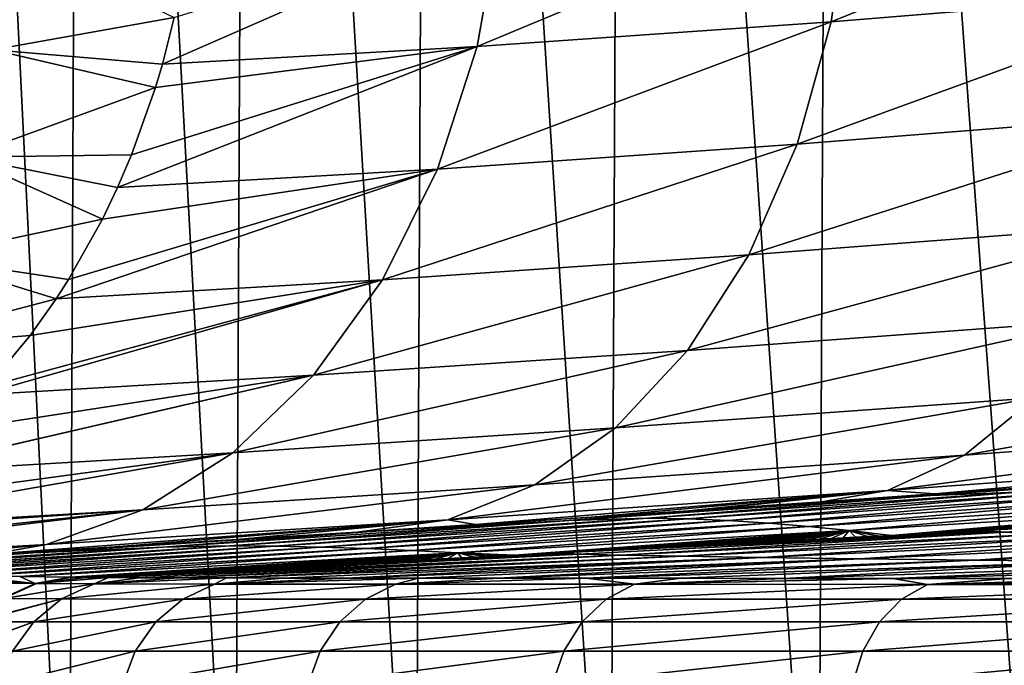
# Model space of a CAD drawing. Header units: metres. Extents: x -136 to 36, y -213 to -20.
# Tile 29 of 104: x -19.57 to -14.74, y -69.5 to -66.33. Entities that reach past the tile are written whole.
import ezdxf

# ---------------------------------------------------------------- set-up
doc = ezdxf.new("R2010")
doc.units = ezdxf.units.M
doc.layers.add('solid_11_382_033_XXX', color=7, linetype='CONTINUOUS')

msp = doc.modelspace()

# ---------------------------------------------------------------- linework, layer by layer
at = {"layer": 'solid_11_382_033_XXX'}
for points in [[(-20.065014, -71.426323, 11.274472), (-19.325581, -71.426117, 12.50275), (-20.004427, -57.603088, 11.381925)], [(-19.325581, -71.426117, 12.50275), (-19.262215, -57.603088, 12.600402), (-20.004427, -57.603088, 11.381925)], [(-19.325581, -71.426117, 12.50275), (-18.510832, -71.425987, 13.682881), (-19.262215, -57.603088, 12.600402)], [(-18.510832, -71.425987, 13.682881), (-18.445883, -57.603088, 13.770517), (-19.262215, -57.603088, 12.600402)], [(-18.510832, -71.425987, 13.682881), (-17.624224, -71.425941, 14.809822), (-18.445883, -57.603088, 13.770517)], [(-17.624224, -71.425941, 14.809822), (-17.558571, -57.603088, 14.887767), (-18.445883, -57.603088, 13.770517)], [(-17.624224, -71.425941, 14.809822), (-16.669102, -71.425964, 15.879337), (-17.558571, -57.603088, 14.887767)], [(-16.669102, -71.425964, 15.879337), (-16.603695, -57.603088, 15.947852), (-17.558571, -57.603088, 14.887767)], [(-16.669102, -71.425964, 15.879337), (-15.649114, -71.426056, 16.887329), (-16.603695, -57.603088, 15.947852)], [(-15.649114, -71.426056, 16.887329), (-15.584929, -57.603088, 16.946693), (-16.603695, -57.603088, 15.947852)], [(-15.649114, -71.426056, 16.887329), (-14.568279, -71.426231, 17.829807), (-15.584929, -57.603088, 16.946693)], [(-14.568279, -71.426231, 17.829807), (-14.506193, -57.603088, 17.880447), (-15.584929, -57.603088, 16.946693)], [(-13.609789, -65.543144, -18.58032), (-13.679624, -66.186378, -18.742462), (-15.586274, -66.342476, -17.190746)], [(-15.49447, -65.702141, -17.042883), (-13.609789, -65.543144, -18.58032), (-15.586274, -66.342476, -17.190746)], [(-15.49447, -65.702141, -17.042883), (-15.586274, -66.342476, -17.190746), (-17.322075, -66.464485, -15.443622)], [(-17.209787, -65.824013, -15.312437), (-15.49447, -65.702141, -17.042883), (-17.322075, -66.464485, -15.443622)], [(-17.209787, -65.824013, -15.312437), (-18.865953, -66.550362, -13.521086), (-18.808233, -66.322189, -13.473156)], [(-17.209787, -65.824013, -15.312437), (-17.322075, -66.464485, -15.443622), (-18.865953, -66.550362, -13.521086)], [(-19.697924, -66.479935, -12.159954), (-19.624098, -65.928253, -12.043363), (-18.808233, -66.322189, -13.473156)], [(-13.679624, -66.186378, -18.742462), (-13.817145, -66.790016, -18.990728), (-15.753191, -66.943336, -17.417519)], [(-15.586274, -66.342476, -17.190746), (-13.679624, -66.186378, -18.742462), (-15.753191, -66.943336, -17.417519)], [(-19.697924, -66.479935, -12.159954), (-18.808233, -66.322189, -13.473156), (-18.865953, -66.550362, -13.521086)], [(-15.586274, -66.342476, -17.190746), (-15.753191, -66.943336, -17.417519), (-17.516382, -67.065437, -15.64642)], [(-17.322075, -66.464485, -15.443622), (-15.586274, -66.342476, -17.190746), (-17.516382, -67.065437, -15.64642)], [(-19.83843, -67.00721, -12.320075), (-19.697924, -66.479935, -12.159954), (-18.900072, -66.665596, -13.548953)], [(-19.697924, -66.479935, -12.159954), (-18.865953, -66.550362, -13.521086), (-18.900072, -66.665596, -13.548953)], [(-17.322075, -66.464485, -15.443622), (-19.085995, -67.155174, -13.697531), (-19.017893, -66.996155, -13.643588)], [(-17.322075, -66.464485, -15.443622), (-17.516382, -67.065437, -15.64642), (-19.085995, -67.155174, -13.697531)], [(-17.322075, -66.464485, -15.443622), (-19.017893, -66.996155, -13.643588), (-18.900072, -66.665596, -13.548953)], [(-17.322075, -66.464485, -15.443622), (-18.900072, -66.665596, -13.548953), (-18.865953, -66.550362, -13.521086)], [(-19.83843, -67.00721, -12.320075), (-18.900072, -66.665596, -13.548953), (-19.017893, -66.996155, -13.643588)], [(-13.817145, -66.790016, -18.990728), (-14.018162, -67.335648, -19.317547), (-15.99013, -67.486404, -17.716288)], [(-15.753191, -66.943336, -17.417519), (-13.817145, -66.790016, -18.990728), (-15.99013, -67.486404, -17.716288)], [(-15.753191, -66.943336, -17.417519), (-15.99013, -67.486404, -17.716288), (-17.786783, -67.608543, -15.914648)], [(-17.516382, -67.065437, -15.64642), (-15.753191, -66.943336, -17.417519), (-17.786783, -67.608543, -15.914648)], [(-20.042601, -67.498764, -12.520292), (-19.83843, -67.00721, -12.320075), (-19.160629, -67.310875, -13.756207)], [(-19.83843, -67.00721, -12.320075), (-19.017893, -66.996155, -13.643588), (-19.085995, -67.155174, -13.697531)], [(-19.83843, -67.00721, -12.320075), (-19.085995, -67.155174, -13.697531), (-19.160629, -67.310875, -13.756207)], [(-17.516382, -67.065437, -15.64642), (-19.387951, -67.701752, -13.932953), (-19.326988, -67.606918, -13.885791)], [(-17.516382, -67.065437, -15.64642), (-17.786783, -67.608543, -15.914648), (-19.387951, -67.701752, -13.932953)], [(-17.516382, -67.065437, -15.64642), (-19.326988, -67.606918, -13.885791), (-19.160629, -67.310875, -13.756207)], [(-17.516382, -67.065437, -15.64642), (-19.160629, -67.310875, -13.756207), (-19.085995, -67.155174, -13.697531)], [(-20.042601, -67.498764, -12.520292), (-19.160629, -67.310875, -13.756207), (-19.326988, -67.606918, -13.885791)], [(-14.018162, -67.335648, -19.317547), (-14.276543, -67.806618, -19.712954), (-16.289867, -67.955116, -18.07794)], [(-15.99013, -67.486404, -17.716288), (-14.018162, -67.335648, -19.317547), (-16.289867, -67.955116, -18.07794)], [(-20.306059, -67.944046, -12.75631), (-20.042601, -67.498764, -12.520292), (-19.387951, -67.701752, -13.932953)], [(-20.042601, -67.498764, -12.520292), (-19.326988, -67.606918, -13.885791), (-19.387951, -67.701752, -13.932953)], [(-15.99013, -67.486404, -17.716288), (-16.289867, -67.955116, -18.07794), (-18.125034, -68.07724, -16.240129)], [(-17.786783, -67.608543, -15.914648), (-15.99013, -67.486404, -17.716288), (-18.125034, -68.07724, -16.240129)], [(-17.786783, -67.608543, -15.914648), (-19.762617, -68.173424, -14.220174), (-19.724365, -68.132431, -14.191019)], [(-17.786783, -67.608543, -15.914648), (-18.125034, -68.07724, -16.240129), (-19.762617, -68.173424, -14.220174)], [(-17.786783, -67.608543, -15.914648), (-19.724365, -68.132431, -14.191019), (-19.515469, -67.881592, -14.031166)], [(-17.786783, -67.608543, -15.914648), (-19.515469, -67.881592, -14.031166), (-19.387951, -67.701752, -13.932953)], [(-20.306059, -67.944046, -12.75631), (-19.387951, -67.701752, -13.932953), (-19.515469, -67.881592, -14.031166)], [(-14.276543, -67.806618, -19.712954), (-14.584408, -68.188591, -20.164888), (-16.643263, -68.335175, -18.491449)], [(-16.289867, -67.955116, -18.07794), (-14.276543, -67.806618, -19.712954), (-16.643263, -68.335175, -18.491449)], [(-20.306059, -67.944046, -12.75631), (-19.515469, -67.881592, -14.031166), (-19.724365, -68.132431, -14.191019)], [(-16.289867, -67.955116, -18.07794), (-16.643263, -68.335175, -18.491449), (-18.520821, -68.457237, -16.612934)], [(-18.125034, -68.07724, -16.240129), (-16.289867, -67.955116, -18.07794), (-18.520821, -68.457237, -16.612934)], [(-12.365025, -68.015305, -21.614004), (-12.660442, -68.298996, -22.147661), (-14.932371, -68.469894, -20.659573)], [(-14.584408, -68.188591, -20.164888), (-12.365025, -68.015305, -21.614004), (-14.932371, -68.469894, -20.659573)], [(-18.125034, -68.07724, -16.240129), (-20.198566, -68.555809, -14.550436), (-20.195675, -68.553719, -14.548255)], [(-18.125034, -68.07724, -16.240129), (-18.520821, -68.457237, -16.612934), (-20.198566, -68.555809, -14.550436)], [(-18.125034, -68.07724, -16.240129), (-20.195675, -68.553719, -14.548255), (-19.951786, -68.357147, -14.363903)], [(-18.125034, -68.07724, -16.240129), (-19.951786, -68.357147, -14.363903), (-19.762617, -68.173424, -14.220174)], [(-14.584408, -68.188591, -20.164888), (-14.932371, -68.469894, -20.659573), (-17.039537, -68.61499, -18.944204)], [(-16.643263, -68.335175, -18.491449), (-14.584408, -68.188591, -20.164888), (-17.039537, -68.61499, -18.944204)], [(-16.643263, -68.335175, -18.491449), (-17.039537, -68.61499, -18.944204), (-18.96207, -68.736946, -17.0217)], [(-18.520821, -68.457237, -16.612934), (-16.643263, -68.335175, -18.491449), (-18.96207, -68.736946, -17.0217)], [(-12.660442, -68.298996, -22.147661), (-12.983857, -68.472633, -22.711391), (-15.309822, -68.641968, -21.181921)], [(-14.932371, -68.469894, -20.659573), (-12.660442, -68.298996, -22.147661), (-15.309822, -68.641968, -21.181921)], [(-18.520821, -68.457237, -16.612934), (-20.682508, -68.83725, -14.913668), (-20.453825, -68.72036, -14.742406)], [(-18.520821, -68.457237, -16.612934), (-18.96207, -68.736946, -17.0217), (-20.682508, -68.83725, -14.913668)], [(-18.520821, -68.457237, -16.612934), (-20.453825, -68.72036, -14.742406), (-20.198566, -68.555809, -14.550436)], [(-14.932371, -68.469894, -20.659573), (-15.309822, -68.641968, -21.181921), (-17.466612, -68.786041, -19.422401)], [(-17.039537, -68.61499, -18.944204), (-14.932371, -68.469894, -20.659573), (-17.466612, -68.786041, -19.422401)], [(-15.309822, -68.641968, -21.181921), (-12.983857, -68.472633, -22.711391), (-15.077037, -68.659714, -21.967478)], [(-12.983857, -68.472633, -22.711391), (-14.523724, -68.620865, -22.348467), (-15.077037, -68.659714, -21.967478)], [(-14.671872, -68.650696, -30.537556), (-15.097125, -68.667984, -25.85972), (-13.525179, -68.553314, -25.968908)], [(-13.970984, -68.581223, -22.709833), (-13.525179, -68.553314, -25.968908), (-15.097125, -68.667984, -25.85972)], [(-17.039537, -68.61499, -18.944204), (-17.466612, -68.786041, -19.422401), (-19.435333, -68.907829, -17.453959)], [(-18.96207, -68.736946, -17.0217), (-17.039537, -68.61499, -18.944204), (-19.435333, -68.907829, -17.453959)], [(-14.523724, -68.620865, -22.348467), (-13.970984, -68.581223, -22.709833), (-15.097125, -68.667984, -25.85972)], [(-15.077037, -68.659714, -21.967478), (-14.523724, -68.620865, -22.348467), (-15.097125, -68.667984, -25.85972)], [(-17.466612, -68.786041, -19.422401), (-15.309822, -68.641968, -21.181921), (-17.330534, -68.809929, -20.195734)], [(-15.309822, -68.641968, -21.181921), (-16.758181, -68.772934, -20.681671), (-17.330534, -68.809929, -20.195734)], [(-16.486412, -68.778206, -30.516964), (-16.871956, -68.790642, -25.743689), (-15.097125, -68.667984, -25.85972)], [(-15.632811, -68.697929, -21.564474), (-15.097125, -68.667984, -25.85972), (-16.871956, -68.790642, -25.743689)], [(-15.309822, -68.641968, -21.181921), (-16.285252, -68.741791, -21.063978), (-16.758181, -68.772934, -20.681671)], [(-14.671872, -68.650696, -30.537556), (-16.486412, -68.778206, -30.516964), (-15.097125, -68.667984, -25.85972)], [(-16.288101, -68.782318, -35.278252), (-16.486412, -68.778206, -30.516964), (-14.671872, -68.650696, -30.537556)], [(-14.495831, -68.656563, -35.198933), (-16.288101, -68.782318, -35.278252), (-14.671872, -68.650696, -30.537556)], [(-16.090357, -68.790398, -40.040604), (-16.288101, -68.782318, -35.278252), (-14.495831, -68.656563, -35.198933)], [(-15.309822, -68.641968, -21.181921), (-16.192698, -68.735634, -21.136843), (-16.285252, -68.741791, -21.063978)], [(-15.309822, -68.641968, -21.181921), (-15.632811, -68.697929, -21.564474), (-16.192698, -68.735634, -21.136843)], [(-14.320919, -68.667946, -39.863033), (-16.090357, -68.790398, -40.040604), (-14.495831, -68.656563, -35.198933)], [(-15.892286, -68.802452, -44.804901), (-16.090357, -68.790398, -40.040604), (-14.320919, -68.667946, -39.863033)], [(-14.146419, -68.684883, -44.531822), (-15.892286, -68.802452, -44.804901), (-14.320919, -68.667946, -39.863033)], [(-15.309822, -68.641968, -21.181921), (-15.077037, -68.659714, -21.967478), (-15.632811, -68.697929, -21.564474)], [(-15.632811, -68.697929, -21.564474), (-15.077037, -68.659714, -21.967478), (-15.097125, -68.667984, -25.85972)], [(-16.192698, -68.735634, -21.136843), (-15.632811, -68.697929, -21.564474), (-16.871956, -68.790642, -25.743689)], [(-15.694946, -68.818619, -49.572071), (-15.892286, -68.802452, -44.804901), (-14.146419, -68.684883, -44.531822)], [(-13.973214, -68.707588, -49.207092), (-15.694946, -68.818619, -49.572071), (-14.146419, -68.684883, -44.531822)], [(-15.497256, -68.838921, -54.342506), (-15.694946, -68.818619, -49.572071), (-13.973214, -68.707588, -49.207092)], [(-13.800429, -68.736137, -53.889946), (-15.497256, -68.838921, -54.342506), (-13.973214, -68.707588, -49.207092)], [(-18.96207, -68.736946, -17.0217), (-21.199682, -69.009163, -15.298793), (-21.003466, -68.95813, -15.153011)], [(-18.96207, -68.736946, -17.0217), (-19.435333, -68.907829, -17.453959), (-21.199682, -69.009163, -15.298793)], [(-18.96207, -68.736946, -17.0217), (-21.003466, -68.95813, -15.153011), (-20.723904, -68.855576, -14.944602)], [(-18.96207, -68.736946, -17.0217), (-20.723904, -68.855576, -14.944602), (-20.682508, -68.83725, -14.913668)], [(-17.818996, -68.842888, -20.887392), (-16.285252, -68.741791, -21.063978), (-16.871956, -68.790642, -25.743689)], [(-16.758181, -68.772934, -20.681671), (-16.285252, -68.741791, -21.063978), (-17.818996, -68.842888, -20.887392)], [(-17.330534, -68.809929, -20.195734), (-16.758181, -68.772934, -20.681671), (-17.818996, -68.842888, -20.887392)], [(-16.285252, -68.741791, -21.063978), (-16.192698, -68.735634, -21.136843), (-16.871956, -68.790642, -25.743689)], [(-13.800429, -68.736137, -53.889946), (-15.289405, -68.862869, -59.108589), (-15.497256, -68.838921, -54.342506)], [(-13.800429, -68.736137, -53.889946), (-15.230656, -68.859695, -59.090282), (-15.289405, -68.862869, -59.108589)], [(-13.800429, -68.736137, -53.889946), (-15.172088, -68.856522, -59.071995), (-15.230656, -68.859695, -59.090282)], [(-13.800429, -68.736137, -53.889946), (-15.1137, -68.853355, -59.05373), (-15.172088, -68.856522, -59.071995)], [(-13.800429, -68.736137, -53.889946), (-15.055491, -68.850197, -59.035484), (-15.1137, -68.853355, -59.05373)], [(-13.800429, -68.736137, -53.889946), (-14.997462, -68.847038, -59.017262), (-15.055491, -68.850197, -59.035484)], [(-13.800429, -68.736137, -53.889946), (-14.939611, -68.84388, -58.999058), (-14.997462, -68.847038, -59.017262)], [(-13.800429, -68.736137, -53.889946), (-14.881938, -68.840729, -58.980877), (-14.939611, -68.84388, -58.999058)], [(-13.800429, -68.736137, -53.889946), (-14.835002, -68.838158, -58.966053), (-14.881938, -68.840729, -58.980877)], [(-13.800429, -68.736137, -53.889946), (-14.824441, -68.837578, -58.962715), (-14.835002, -68.838158, -58.966053)], [(-12.936375, -68.748039, -59.751076), (-14.736519, -68.847504, -60.407581), (-14.835002, -68.838158, -58.966053)], [(-14.824441, -68.837578, -58.962715), (-12.936375, -68.748039, -59.751076), (-14.835002, -68.838158, -58.966053)], [(-13.800429, -68.736137, -53.889946), (-14.767119, -68.834435, -58.944576), (-14.824441, -68.837578, -58.962715)], [(-14.824441, -68.837578, -58.962715), (-14.767119, -68.834435, -58.944576), (-12.936375, -68.748039, -59.751076)], [(-13.800429, -68.736137, -53.889946), (-14.709973, -68.831291, -58.926453), (-14.767119, -68.834435, -58.944576)], [(-14.767119, -68.834435, -58.944576), (-14.709973, -68.831291, -58.926453), (-12.936375, -68.748039, -59.751076)], [(-12.936375, -68.748039, -59.751076), (-12.783838, -68.761452, -61.12434), (-14.736519, -68.847504, -60.407581)], [(-12.783838, -68.761452, -61.12434), (-14.552778, -68.857323, -61.840527), (-14.736519, -68.847504, -60.407581)], [(-17.466612, -68.786041, -19.422401), (-19.098063, -68.919525, -18.515831), (-19.705702, -68.955627, -17.867311)], [(-19.435333, -68.907829, -17.453959), (-17.466612, -68.786041, -19.422401), (-19.705702, -68.955627, -17.867311)], [(-17.466612, -68.786041, -19.422401), (-18.49983, -68.883202, -19.116947), (-19.098063, -68.919525, -18.515831)], [(-18.535891, -68.914513, -30.493174), (-18.863842, -68.92128, -25.620928), (-16.871956, -68.790642, -25.743689)], [(-17.818996, -68.842888, -20.887392), (-16.871956, -68.790642, -25.743689), (-18.863842, -68.92128, -25.620928)], [(-16.486412, -68.778206, -30.516964), (-18.535891, -68.914513, -30.493174), (-16.871956, -68.790642, -25.743689)], [(-18.312477, -68.916718, -35.358734), (-18.535891, -68.914513, -30.493174), (-16.486412, -68.778206, -30.516964)], [(-17.466612, -68.786041, -19.422401), (-17.91082, -68.84668, -19.675467), (-18.49983, -68.883202, -19.116947)], [(-16.288101, -68.782318, -35.278252), (-18.312477, -68.916718, -35.358734), (-16.486412, -68.778206, -30.516964)], [(-18.089258, -68.921234, -40.224228), (-18.312477, -68.916718, -35.358734), (-16.288101, -68.782318, -35.278252)], [(-16.090357, -68.790398, -40.040604), (-18.089258, -68.921234, -40.224228), (-16.288101, -68.782318, -35.278252)], [(-17.865139, -68.928017, -45.089813), (-18.089258, -68.921234, -40.224228), (-16.090357, -68.790398, -40.040604)], [(-17.466612, -68.786041, -19.422401), (-17.330534, -68.809929, -20.195734), (-17.91082, -68.84668, -19.675467)], [(-17.91082, -68.84668, -19.675467), (-17.330534, -68.809929, -20.195734), (-17.818996, -68.842888, -20.887392)], [(-15.892286, -68.802452, -44.804901), (-17.865139, -68.928017, -45.089813), (-16.090357, -68.790398, -40.040604)], [(-17.64138, -68.93718, -49.955822), (-17.865139, -68.928017, -45.089813), (-15.892286, -68.802452, -44.804901)], [(-15.694946, -68.818619, -49.572071), (-17.64138, -68.93718, -49.955822), (-15.892286, -68.802452, -44.804901)], [(-17.416676, -68.9487, -54.822163), (-17.64138, -68.93718, -49.955822), (-15.694946, -68.818619, -49.572071)], [(-15.497256, -68.838921, -54.342506), (-17.416676, -68.9487, -54.822163), (-15.694946, -68.818619, -49.572071)], [(-19.500296, -68.949196, -20.705406), (-17.818996, -68.842888, -20.887392), (-18.863842, -68.92128, -25.620928)], [(-17.91082, -68.84668, -19.675467), (-17.818996, -68.842888, -20.887392), (-19.500296, -68.949196, -20.705406)], [(-18.49983, -68.883202, -19.116947), (-17.91082, -68.84668, -19.675467), (-19.500296, -68.949196, -20.705406)], [(-15.497256, -68.838921, -54.342506), (-17.139658, -68.959969, -59.668713), (-17.416676, -68.9487, -54.822163)], [(-15.497256, -68.838921, -54.342506), (-17.075138, -68.956665, -59.649677), (-17.139658, -68.959969, -59.668713)], [(-15.497256, -68.838921, -54.342506), (-17.01082, -68.953369, -59.630665), (-17.075138, -68.956665, -59.649677)], [(-15.497256, -68.838921, -54.342506), (-16.946707, -68.950081, -59.611683), (-17.01082, -68.953369, -59.630665)], [(-15.497256, -68.838921, -54.342506), (-16.930954, -68.949272, -59.607014), (-16.946707, -68.950081, -59.611683)], [(-15.497256, -68.838921, -54.342506), (-16.882793, -68.946793, -59.592724), (-16.930954, -68.949272, -59.607014)], [(-14.736519, -68.847504, -60.407581), (-16.819874, -68.954529, -61.056217), (-16.930954, -68.949272, -59.607014)], [(-16.882793, -68.946793, -59.592724), (-14.736519, -68.847504, -60.407581), (-16.930954, -68.949272, -59.607014)], [(-15.497256, -68.838921, -54.342506), (-16.819082, -68.943512, -59.573795), (-16.882793, -68.946793, -59.592724)], [(-16.882793, -68.946793, -59.592724), (-16.819082, -68.943512, -59.573795), (-14.736519, -68.847504, -60.407581)], [(-14.736519, -68.847504, -60.407581), (-16.614347, -68.960037, -62.494675), (-16.819874, -68.954529, -61.056217)], [(-15.497256, -68.838921, -54.342506), (-16.755571, -68.940239, -59.55489), (-16.819082, -68.943512, -59.573795)], [(-16.819082, -68.943512, -59.573795), (-16.755571, -68.940239, -59.55489), (-14.736519, -68.847504, -60.407581)], [(-15.497256, -68.838921, -54.342506), (-16.692261, -68.936966, -59.536015), (-16.755571, -68.940239, -59.55489)], [(-16.755571, -68.940239, -59.55489), (-16.692261, -68.936966, -59.536015), (-14.736519, -68.847504, -60.407581)], [(-15.497256, -68.838921, -54.342506), (-16.629147, -68.933693, -59.517162), (-16.692261, -68.936966, -59.536015)], [(-16.692261, -68.936966, -59.536015), (-16.629147, -68.933693, -59.517162), (-14.736519, -68.847504, -60.407581)], [(-15.497256, -68.838921, -54.342506), (-16.566233, -68.930428, -59.498337), (-16.629147, -68.933693, -59.517162)], [(-16.629147, -68.933693, -59.517162), (-16.566233, -68.930428, -59.498337), (-14.736519, -68.847504, -60.407581)], [(-14.736519, -68.847504, -60.407581), (-14.552778, -68.857323, -61.840527), (-16.614347, -68.960037, -62.494675)], [(-14.552778, -68.857323, -61.840527), (-16.315491, -68.96579, -63.915104), (-16.614347, -68.960037, -62.494675)], [(-15.497256, -68.838921, -54.342506), (-16.503515, -68.92717, -59.479534), (-16.566233, -68.930428, -59.498337)], [(-16.566233, -68.930428, -59.498337), (-16.503515, -68.92717, -59.479534), (-14.736519, -68.847504, -60.407581)], [(-15.497256, -68.838921, -54.342506), (-16.440994, -68.92392, -59.460762), (-16.503515, -68.92717, -59.479534)], [(-16.503515, -68.92717, -59.479534), (-16.440994, -68.92392, -59.460762), (-14.736519, -68.847504, -60.407581)], [(-15.497256, -68.838921, -54.342506), (-16.378668, -68.92067, -59.442009), (-16.440994, -68.92392, -59.460762)], [(-16.440994, -68.92392, -59.460762), (-16.378668, -68.92067, -59.442009), (-14.736519, -68.847504, -60.407581)], [(-15.497256, -68.838921, -54.342506), (-16.316538, -68.917419, -59.423286), (-16.378668, -68.92067, -59.442009)], [(-16.378668, -68.92067, -59.442009), (-16.316538, -68.917419, -59.423286), (-14.736519, -68.847504, -60.407581)], [(-15.497256, -68.838921, -54.342506), (-16.254601, -68.914177, -59.404583), (-16.316538, -68.917419, -59.423286)], [(-16.316538, -68.917419, -59.423286), (-16.254601, -68.914177, -59.404583), (-14.736519, -68.847504, -60.407581)], [(-14.552778, -68.857323, -61.840527), (-14.284735, -68.867599, -63.258045), (-16.315491, -68.96579, -63.915104)], [(-14.284735, -68.867599, -63.258045), (-15.925009, -68.971786, -65.309586), (-16.315491, -68.96579, -63.915104)], [(-15.497256, -68.838921, -54.342506), (-16.192856, -68.910942, -59.38591), (-16.254601, -68.914177, -59.404583)], [(-16.254601, -68.914177, -59.404583), (-16.192856, -68.910942, -59.38591), (-14.736519, -68.847504, -60.407581)], [(-15.497256, -68.838921, -54.342506), (-16.131306, -68.907707, -59.367256), (-16.192856, -68.910942, -59.38591)], [(-16.192856, -68.910942, -59.38591), (-16.131306, -68.907707, -59.367256), (-14.736519, -68.847504, -60.407581)], [(-15.497256, -68.838921, -54.342506), (-16.069946, -68.90448, -59.348629), (-16.131306, -68.907707, -59.367256)], [(-16.131306, -68.907707, -59.367256), (-16.069946, -68.90448, -59.348629), (-14.736519, -68.847504, -60.407581)], [(-15.497256, -68.838921, -54.342506), (-16.008778, -68.901253, -59.330025), (-16.069946, -68.90448, -59.348629)], [(-16.069946, -68.90448, -59.348629), (-16.008778, -68.901253, -59.330025), (-14.736519, -68.847504, -60.407581)], [(-15.497256, -68.838921, -54.342506), (-15.9478, -68.898033, -59.311447), (-16.008778, -68.901253, -59.330025)], [(-16.008778, -68.901253, -59.330025), (-15.9478, -68.898033, -59.311447), (-14.736519, -68.847504, -60.407581)], [(-15.497256, -68.838921, -54.342506), (-15.887012, -68.894814, -59.292889), (-15.9478, -68.898033, -59.311447)], [(-15.9478, -68.898033, -59.311447), (-15.887012, -68.894814, -59.292889), (-14.736519, -68.847504, -60.407581)], [(-14.284735, -68.867599, -63.258045), (-13.933885, -68.878334, -64.652733), (-15.925009, -68.971786, -65.309586)], [(-15.497256, -68.838921, -54.342506), (-15.826412, -68.891602, -59.274357), (-15.887012, -68.894814, -59.292889)], [(-15.887012, -68.894814, -59.292889), (-15.826412, -68.891602, -59.274357), (-14.736519, -68.847504, -60.407581)], [(-15.497256, -68.838921, -54.342506), (-15.766002, -68.888397, -59.255848), (-15.826412, -68.891602, -59.274357)], [(-15.826412, -68.891602, -59.274357), (-15.766002, -68.888397, -59.255848), (-14.736519, -68.847504, -60.407581)], [(-15.497256, -68.838921, -54.342506), (-15.705778, -68.885193, -59.237362), (-15.766002, -68.888397, -59.255848)], [(-15.766002, -68.888397, -59.255848), (-15.705778, -68.885193, -59.237362), (-14.736519, -68.847504, -60.407581)], [(-15.497256, -68.838921, -54.342506), (-15.645741, -68.881989, -59.218899), (-15.705778, -68.885193, -59.237362)], [(-15.705778, -68.885193, -59.237362), (-15.645741, -68.881989, -59.218899), (-14.736519, -68.847504, -60.407581)], [(-15.497256, -68.838921, -54.342506), (-15.585891, -68.878792, -59.200459), (-15.645741, -68.881989, -59.218899)], [(-15.645741, -68.881989, -59.218899), (-15.585891, -68.878792, -59.200459), (-14.736519, -68.847504, -60.407581)], [(-15.497256, -68.838921, -54.342506), (-15.526225, -68.875603, -59.182041), (-15.585891, -68.878792, -59.200459)], [(-15.585891, -68.878792, -59.200459), (-15.526225, -68.875603, -59.182041), (-14.736519, -68.847504, -60.407581)], [(-15.497256, -68.838921, -54.342506), (-15.466745, -68.872414, -59.163643), (-15.526225, -68.875603, -59.182041)], [(-15.526225, -68.875603, -59.182041), (-15.466745, -68.872414, -59.163643), (-14.736519, -68.847504, -60.407581)], [(-15.497256, -68.838921, -54.342506), (-15.289405, -68.862869, -59.108589), (-15.348335, -68.866043, -59.126919)], [(-15.497256, -68.838921, -54.342506), (-15.348335, -68.866043, -59.126919), (-15.407449, -68.869225, -59.145271)], [(-15.497256, -68.838921, -54.342506), (-15.407449, -68.869225, -59.145271), (-15.466745, -68.872414, -59.163643)], [(-15.466745, -68.872414, -59.163643), (-15.407449, -68.869225, -59.145271), (-14.736519, -68.847504, -60.407581)], [(-15.407449, -68.869225, -59.145271), (-15.348335, -68.866043, -59.126919), (-14.736519, -68.847504, -60.407581)], [(-15.348335, -68.866043, -59.126919), (-15.289405, -68.862869, -59.108589), (-14.736519, -68.847504, -60.407581)], [(-15.289405, -68.862869, -59.108589), (-15.230656, -68.859695, -59.090282), (-14.736519, -68.847504, -60.407581)], [(-15.230656, -68.859695, -59.090282), (-15.172088, -68.856522, -59.071995), (-14.736519, -68.847504, -60.407581)], [(-15.172088, -68.856522, -59.071995), (-15.1137, -68.853355, -59.05373), (-14.736519, -68.847504, -60.407581)], [(-15.1137, -68.853355, -59.05373), (-15.055491, -68.850197, -59.035484), (-14.736519, -68.847504, -60.407581)], [(-15.055491, -68.850197, -59.035484), (-14.997462, -68.847038, -59.017262), (-14.736519, -68.847504, -60.407581)], [(-14.997462, -68.847038, -59.017262), (-14.939611, -68.84388, -58.999058), (-14.736519, -68.847504, -60.407581)], [(-14.939611, -68.84388, -58.999058), (-14.881938, -68.840729, -58.980877), (-14.736519, -68.847504, -60.407581)], [(-14.881938, -68.840729, -58.980877), (-14.835002, -68.838158, -58.966053), (-14.736519, -68.847504, -60.407581)], [(-19.435333, -68.907829, -17.453959), (-20.947973, -69.026901, -16.406132), (-21.580862, -69.061867, -15.580896)], [(-19.435333, -68.907829, -17.453959), (-21.580862, -69.061867, -15.580896), (-21.289982, -69.027107, -15.365751)], [(-19.435333, -68.907829, -17.453959), (-21.289982, -69.027107, -15.365751), (-21.199682, -69.009163, -15.298793)], [(-19.435333, -68.907829, -17.453959), (-20.322554, -68.991447, -17.166052), (-20.947973, -69.026901, -16.406132)], [(-18.535891, -68.914513, -30.493174), (-20.828091, -69.059616, -30.543476), (-18.863842, -68.92128, -25.620928)], [(-20.816252, -69.059616, -30.778053), (-20.828091, -69.059616, -30.543476), (-18.535891, -68.914513, -30.493174)], [(-20.574446, -69.059799, -35.56374), (-20.816252, -69.059616, -30.778053), (-18.535891, -68.914513, -30.493174)], [(-18.312477, -68.916718, -35.358734), (-20.574446, -69.059799, -35.56374), (-18.535891, -68.914513, -30.493174)], [(-20.35104, -69.060356, -39.976315), (-20.574446, -69.059799, -35.56374), (-18.312477, -68.916718, -35.358734)], [(-20.327908, -69.06044, -40.432705), (-20.35104, -69.060356, -39.976315), (-18.312477, -68.916718, -35.358734)], [(-18.089258, -68.921234, -40.224228), (-20.327908, -69.06044, -40.432705), (-18.312477, -68.916718, -35.358734)], [(-19.435333, -68.907829, -17.453959), (-19.705702, -68.955627, -17.867311), (-20.322554, -68.991447, -17.166052)], [(-19.098063, -68.919525, -18.515831), (-18.49983, -68.883202, -19.116947), (-19.500296, -68.949196, -20.705406)], [(-13.933885, -68.878334, -64.652733), (-15.445107, -68.97802, -66.671211), (-15.925009, -68.971786, -65.309586)], [(-13.933885, -68.878334, -64.652733), (-13.502208, -68.889519, -66.018127), (-15.445107, -68.97802, -66.671211)], [(-13.502208, -68.889519, -66.018127), (-14.878465, -68.984497, -67.993729), (-15.445107, -68.97802, -66.671211)], [(-13.502208, -68.889519, -66.018127), (-12.992146, -68.901131, -67.348312), (-14.878465, -68.984497, -67.993729)], [(-12.992146, -68.901131, -67.348312), (-14.228209, -68.991203, -69.270973), (-14.878465, -68.984497, -67.993729)], [(-21.323816, -69.060638, -20.700542), (-19.500296, -68.949196, -20.705406), (-21.076263, -69.059906, -25.620939)], [(-19.705702, -68.955627, -17.867311), (-19.500296, -68.949196, -20.705406), (-21.323816, -69.060638, -20.700542)], [(-20.935947, -69.059685, -28.405375), (-21.076263, -69.059906, -25.620939), (-18.863842, -68.92128, -25.620928)], [(-19.500296, -68.949196, -20.705406), (-18.863842, -68.92128, -25.620928), (-21.076263, -69.059906, -25.620939)], [(-20.828091, -69.059616, -30.543476), (-20.935947, -69.059685, -28.405375), (-18.863842, -68.92128, -25.620928)], [(-20.070601, -69.061615, -45.502777), (-20.327908, -69.06044, -40.432705), (-18.089258, -68.921234, -40.224228)], [(-17.865139, -68.928017, -45.089813), (-20.070601, -69.061615, -45.502777), (-18.089258, -68.921234, -40.224228)], [(-19.823271, -69.063255, -50.364792), (-20.070601, -69.061615, -45.502777), (-17.865139, -68.928017, -45.089813)], [(-17.64138, -68.93718, -49.955822), (-19.823271, -69.063255, -50.364792), (-17.865139, -68.928017, -45.089813)], [(-19.814798, -69.063324, -50.531151), (-19.823271, -69.063255, -50.364792), (-17.64138, -68.93718, -49.955822)], [(-19.566069, -69.065514, -55.408684), (-19.814798, -69.063324, -50.531151), (-17.64138, -68.93718, -49.955822)], [(-19.705702, -68.955627, -17.867311), (-19.098063, -68.919525, -18.515831), (-19.500296, -68.949196, -20.705406)], [(-17.416676, -68.9487, -54.822163), (-19.566069, -69.065514, -55.408684), (-17.64138, -68.93718, -49.955822)], [(-17.416676, -68.9487, -54.822163), (-19.316353, -69.068268, -60.293465), (-19.566069, -69.065514, -55.408684)], [(-17.416676, -68.9487, -54.822163), (-19.244894, -69.064804, -60.273445), (-19.316353, -69.068268, -60.293465)], [(-19.316353, -69.068268, -60.293465), (-19.244894, -69.064804, -60.273445), (-16.819874, -68.954529, -61.056217)], [(-19.312483, -69.068321, -60.368511), (-19.316353, -69.068268, -60.293465), (-16.819874, -68.954529, -61.056217)], [(-19.312483, -69.068321, -60.368511), (-16.819874, -68.954529, -61.056217), (-19.308613, -69.06839, -60.443584)], [(-16.819874, -68.954529, -61.056217), (-19.240904, -69.069206, -61.345852), (-19.308613, -69.06839, -60.443584)], [(-17.416676, -68.9487, -54.822163), (-19.173672, -69.061333, -60.253464), (-19.244894, -69.064804, -60.273445)], [(-19.244894, -69.064804, -60.273445), (-19.173672, -69.061333, -60.253464), (-16.819874, -68.954529, -61.056217)], [(-16.819874, -68.954529, -61.056217), (-19.131088, -69.069946, -62.244579), (-19.240904, -69.069206, -61.345852)], [(-17.416676, -68.9487, -54.822163), (-19.102682, -69.057877, -60.233513), (-19.173672, -69.061333, -60.253464)], [(-19.173672, -69.061333, -60.253464), (-19.102682, -69.057877, -60.233513), (-16.819874, -68.954529, -61.056217)], [(-16.819874, -68.954529, -61.056217), (-16.614347, -68.960037, -62.494675), (-19.131088, -69.069946, -62.244579)], [(-16.614347, -68.960037, -62.494675), (-18.979637, -69.070602, -63.135994), (-19.131088, -69.069946, -62.244579)], [(-17.416676, -68.9487, -54.822163), (-19.031925, -69.054428, -60.2136), (-19.102682, -69.057877, -60.233513)], [(-19.102682, -69.057877, -60.233513), (-19.031925, -69.054428, -60.2136), (-16.819874, -68.954529, -61.056217)], [(-17.416676, -68.9487, -54.822163), (-18.961395, -69.05098, -60.193718), (-19.031925, -69.054428, -60.2136)], [(-19.031925, -69.054428, -60.2136), (-18.961395, -69.05098, -60.193718), (-16.819874, -68.954529, -61.056217)], [(-16.614347, -68.960037, -62.494675), (-18.786591, -69.071182, -64.019958), (-18.979637, -69.070602, -63.135994)], [(-17.416676, -68.9487, -54.822163), (-18.89109, -69.047539, -60.17387), (-18.961395, -69.05098, -60.193718)], [(-18.961395, -69.05098, -60.193718), (-18.89109, -69.047539, -60.17387), (-16.819874, -68.954529, -61.056217)], [(-17.416676, -68.9487, -54.822163), (-18.821011, -69.044106, -60.154057), (-18.89109, -69.047539, -60.17387)], [(-18.89109, -69.047539, -60.17387), (-18.821011, -69.044106, -60.154057), (-16.819874, -68.954529, -61.056217)], [(-17.416676, -68.9487, -54.822163), (-18.751152, -69.040672, -60.134274), (-18.821011, -69.044106, -60.154057)], [(-18.821011, -69.044106, -60.154057), (-18.751152, -69.040672, -60.134274), (-16.819874, -68.954529, -61.056217)], [(-16.614347, -68.960037, -62.494675), (-16.315491, -68.96579, -63.915104), (-18.786591, -69.071182, -64.019958)], [(-16.315491, -68.96579, -63.915104), (-18.552494, -69.071693, -64.893929), (-18.786591, -69.071182, -64.019958)], [(-17.416676, -68.9487, -54.822163), (-18.681517, -69.037247, -60.114525), (-18.751152, -69.040672, -60.134274)], [(-18.751152, -69.040672, -60.134274), (-18.681517, -69.037247, -60.114525), (-16.819874, -68.954529, -61.056217)], [(-17.416676, -68.9487, -54.822163), (-18.612103, -69.033829, -60.094807), (-18.681517, -69.037247, -60.114525)], [(-18.681517, -69.037247, -60.114525), (-18.612103, -69.033829, -60.094807), (-16.819874, -68.954529, -61.056217)], [(-17.416676, -68.9487, -54.822163), (-18.542912, -69.030418, -60.075119), (-18.612103, -69.033829, -60.094807)], [(-18.612103, -69.033829, -60.094807), (-18.542912, -69.030418, -60.075119), (-16.819874, -68.954529, -61.056217)], [(-16.315491, -68.96579, -63.915104), (-15.925009, -68.971786, -65.309586), (-18.552494, -69.071693, -64.893929)], [(-17.416676, -68.9487, -54.822163), (-18.473942, -69.027016, -60.055466), (-18.542912, -69.030418, -60.075119)], [(-18.542912, -69.030418, -60.075119), (-18.473942, -69.027016, -60.055466), (-16.819874, -68.954529, -61.056217)], [(-17.416676, -68.9487, -54.822163), (-18.405193, -69.023613, -60.035843), (-18.473942, -69.027016, -60.055466)], [(-18.473942, -69.027016, -60.055466), (-18.405193, -69.023613, -60.035843), (-16.819874, -68.954529, -61.056217)], [(-17.416676, -68.9487, -54.822163), (-18.336662, -69.020218, -60.016251), (-18.405193, -69.023613, -60.035843)], [(-18.405193, -69.023613, -60.035843), (-18.336662, -69.020218, -60.016251), (-16.819874, -68.954529, -61.056217)], [(-17.416676, -68.9487, -54.822163), (-18.268351, -69.016823, -59.996693), (-18.336662, -69.020218, -60.016251)], [(-18.336662, -69.020218, -60.016251), (-18.268351, -69.016823, -59.996693), (-16.819874, -68.954529, -61.056217)], [(-17.416676, -68.9487, -54.822163), (-18.200256, -69.013435, -59.977161), (-18.268351, -69.016823, -59.996693)], [(-18.268351, -69.016823, -59.996693), (-18.200256, -69.013435, -59.977161), (-16.819874, -68.954529, -61.056217)], [(-17.416676, -68.9487, -54.822163), (-18.13238, -69.010056, -59.957664), (-18.200256, -69.013435, -59.977161)], [(-18.200256, -69.013435, -59.977161), (-18.13238, -69.010056, -59.957664), (-16.819874, -68.954529, -61.056217)], [(-17.416676, -68.9487, -54.822163), (-18.064718, -69.006683, -59.938194), (-18.13238, -69.010056, -59.957664)], [(-18.13238, -69.010056, -59.957664), (-18.064718, -69.006683, -59.938194), (-16.819874, -68.954529, -61.056217)], [(-17.416676, -68.9487, -54.822163), (-17.997271, -69.003311, -59.918758), (-18.064718, -69.006683, -59.938194)], [(-18.064718, -69.006683, -59.938194), (-17.997271, -69.003311, -59.918758), (-16.819874, -68.954529, -61.056217)], [(-17.416676, -68.9487, -54.822163), (-17.930038, -68.999947, -59.899349), (-17.997271, -69.003311, -59.918758)], [(-17.997271, -69.003311, -59.918758), (-17.930038, -68.999947, -59.899349), (-16.819874, -68.954529, -61.056217)], [(-17.416676, -68.9487, -54.822163), (-17.86302, -68.99659, -59.879971), (-17.930038, -68.999947, -59.899349)], [(-17.930038, -68.999947, -59.899349), (-17.86302, -68.99659, -59.879971), (-16.819874, -68.954529, -61.056217)], [(-17.416676, -68.9487, -54.822163), (-17.796213, -68.993233, -59.860622), (-17.86302, -68.99659, -59.879971)], [(-17.86302, -68.99659, -59.879971), (-17.796213, -68.993233, -59.860622), (-16.819874, -68.954529, -61.056217)], [(-17.416676, -68.9487, -54.822163), (-17.729616, -68.989883, -59.841305), (-17.796213, -68.993233, -59.860622)], [(-17.796213, -68.993233, -59.860622), (-17.729616, -68.989883, -59.841305), (-16.819874, -68.954529, -61.056217)], [(-17.416676, -68.9487, -54.822163), (-17.663233, -68.986542, -59.822014), (-17.729616, -68.989883, -59.841305)], [(-17.729616, -68.989883, -59.841305), (-17.663233, -68.986542, -59.822014), (-16.819874, -68.954529, -61.056217)], [(-17.416676, -68.9487, -54.822163), (-17.597057, -68.9832, -59.80275), (-17.663233, -68.986542, -59.822014)], [(-17.663233, -68.986542, -59.822014), (-17.597057, -68.9832, -59.80275), (-16.819874, -68.954529, -61.056217)], [(-17.416676, -68.9487, -54.822163), (-17.531094, -68.979866, -59.78352), (-17.597057, -68.9832, -59.80275)], [(-17.597057, -68.9832, -59.80275), (-17.531094, -68.979866, -59.78352), (-16.819874, -68.954529, -61.056217)], [(-17.416676, -68.9487, -54.822163), (-17.465338, -68.97654, -59.764313), (-17.531094, -68.979866, -59.78352)], [(-17.531094, -68.979866, -59.78352), (-17.465338, -68.97654, -59.764313), (-16.819874, -68.954529, -61.056217)], [(-17.416676, -68.9487, -54.822163), (-17.399788, -68.973213, -59.745136), (-17.465338, -68.97654, -59.764313)], [(-17.465338, -68.97654, -59.764313), (-17.399788, -68.973213, -59.745136), (-16.819874, -68.954529, -61.056217)], [(-17.416676, -68.9487, -54.822163), (-17.139658, -68.959969, -59.668713), (-17.204382, -68.963272, -59.687778)], [(-17.416676, -68.9487, -54.822163), (-17.204382, -68.963272, -59.687778), (-17.269312, -68.966583, -59.706871)], [(-17.416676, -68.9487, -54.822163), (-17.269312, -68.966583, -59.706871), (-17.334448, -68.969894, -59.72599)], [(-17.416676, -68.9487, -54.822163), (-17.334448, -68.969894, -59.72599), (-17.399788, -68.973213, -59.745136)], [(-17.399788, -68.973213, -59.745136), (-17.334448, -68.969894, -59.72599), (-16.819874, -68.954529, -61.056217)], [(-17.334448, -68.969894, -59.72599), (-17.269312, -68.966583, -59.706871), (-16.819874, -68.954529, -61.056217)], [(-17.269312, -68.966583, -59.706871), (-17.204382, -68.963272, -59.687778), (-16.819874, -68.954529, -61.056217)], [(-17.204382, -68.963272, -59.687778), (-17.139658, -68.959969, -59.668713), (-16.819874, -68.954529, -61.056217)], [(-17.139658, -68.959969, -59.668713), (-17.075138, -68.956665, -59.649677), (-16.819874, -68.954529, -61.056217)], [(-17.075138, -68.956665, -59.649677), (-17.01082, -68.953369, -59.630665), (-16.819874, -68.954529, -61.056217)], [(-17.01082, -68.953369, -59.630665), (-16.946707, -68.950081, -59.611683), (-16.819874, -68.954529, -61.056217)], [(-16.946707, -68.950081, -59.611683), (-16.930954, -68.949272, -59.607014), (-16.819874, -68.954529, -61.056217)], [(-15.925009, -68.971786, -65.309586), (-18.278015, -69.072151, -65.755455), (-18.552494, -69.071693, -64.893929)], [(-15.925009, -68.971786, -65.309586), (-17.963583, -69.072548, -66.603302), (-18.278015, -69.072151, -65.755455)], [(-15.925009, -68.971786, -65.309586), (-15.445107, -68.97802, -66.671211), (-17.963583, -69.072548, -66.603302)], [(-15.445107, -68.97802, -66.671211), (-17.610411, -69.072891, -67.434326), (-17.963583, -69.072548, -66.603302)], [(-15.445107, -68.97802, -66.671211), (-17.218571, -69.073181, -68.248383), (-17.610411, -69.072891, -67.434326)], [(-15.445107, -68.97802, -66.671211), (-14.878465, -68.984497, -67.993729), (-17.218571, -69.073181, -68.248383)], [(-14.878465, -68.984497, -67.993729), (-16.788683, -69.073425, -69.044106), (-17.218571, -69.073181, -68.248383)], [(-14.878465, -68.984497, -67.993729), (-14.228209, -68.991203, -69.270973), (-16.788683, -69.073425, -69.044106)], [(-14.228209, -68.991203, -69.270973), (-16.322041, -69.073624, -69.819), (-16.788683, -69.073425, -69.044106)], [(-14.228209, -68.991203, -69.270973), (-15.819997, -69.073776, -70.570862), (-16.322041, -69.073624, -69.819)], [(-14.228209, -68.991203, -69.270973), (-13.497924, -68.998131, -70.496811), (-15.819997, -69.073776, -70.570862)], [(-13.497924, -68.998131, -70.496811), (-15.283527, -69.073875, -71.298241), (-15.819997, -69.073776, -70.570862)], [(-13.497924, -68.998131, -70.496811), (-12.691649, -69.005287, -71.665245), (-15.283527, -69.073875, -71.298241)], [(-12.691649, -69.005287, -71.665245), (-14.712803, -69.073944, -72.000854), (-15.283527, -69.073875, -71.298241)], [(-19.49065, -69.099068, -60.302246), (-20.992594, -69.092293, -30.702766), (-20.816252, -69.059616, -30.778053)], [(-19.49065, -69.099068, -60.302246), (-20.816252, -69.059616, -30.778053), (-20.574446, -69.059799, -35.56374)], [(-19.49065, -69.099068, -60.302246), (-20.574446, -69.059799, -35.56374), (-20.35104, -69.060356, -39.976315)], [(-19.49065, -69.099068, -60.302246), (-20.35104, -69.060356, -39.976315), (-20.327908, -69.06044, -40.432705)], [(-19.49065, -69.099068, -60.302246), (-20.327908, -69.06044, -40.432705), (-20.070601, -69.061615, -45.502777)], [(-19.49065, -69.099068, -60.302246), (-20.070601, -69.061615, -45.502777), (-19.823271, -69.063255, -50.364792)], [(-19.49065, -69.099068, -60.302246), (-19.65164, -69.172699, -60.310326), (-20.992594, -69.092293, -30.702766)], [(-19.49065, -69.099068, -60.302246), (-19.823271, -69.063255, -50.364792), (-19.814798, -69.063324, -50.531151)], [(-19.49065, -69.099068, -60.302246), (-19.814798, -69.063324, -50.531151), (-19.566069, -69.065514, -55.408684)], [(-19.64397, -69.172768, -60.460407), (-19.65164, -69.172699, -60.310326), (-19.49065, -69.099068, -60.302246)], [(-19.200478, -69.100716, -62.906513), (-19.645206, -69.173538, -60.460468), (-19.64397, -69.172768, -60.460407)], [(-19.200478, -69.100716, -62.906513), (-19.360373, -69.174515, -62.935081), (-19.645206, -69.173538, -60.460468)], [(-19.483212, -69.099236, -60.452366), (-19.64397, -69.172768, -60.460407), (-19.49065, -69.099068, -60.302246)], [(-19.200478, -69.100716, -62.906513), (-19.64397, -69.172768, -60.460407), (-19.483212, -69.099236, -60.452366)], [(-19.49065, -69.099068, -60.302246), (-19.566069, -69.065514, -55.408684), (-19.316353, -69.068268, -60.293465)], [(-19.483212, -69.099236, -60.452366), (-19.49065, -69.099068, -60.302246), (-19.316353, -69.068268, -60.293465)], [(-19.483212, -69.099236, -60.452366), (-19.316353, -69.068268, -60.293465), (-19.312483, -69.068321, -60.368511)], [(-19.483212, -69.099236, -60.452366), (-19.312483, -69.068321, -60.368511), (-19.308613, -69.06839, -60.443584)], [(-19.483212, -69.099236, -60.452366), (-19.308613, -69.06839, -60.443584), (-19.240904, -69.069206, -61.345852)], [(-19.483212, -69.099236, -60.452366), (-19.240904, -69.069206, -61.345852), (-19.131088, -69.069946, -62.244579)], [(-19.200478, -69.100716, -62.906513), (-19.483212, -69.099236, -60.452366), (-19.131088, -69.069946, -62.244579)], [(-19.200478, -69.100716, -62.906513), (-18.610424, -69.101799, -65.30542), (-19.360373, -69.174515, -62.935081)], [(-18.610424, -69.101799, -65.30542), (-18.765577, -69.175224, -65.35405), (-19.360373, -69.174515, -62.935081)], [(-19.200478, -69.100716, -62.906513), (-19.131088, -69.069946, -62.244579), (-18.979637, -69.070602, -63.135994)], [(-19.200478, -69.100716, -62.906513), (-18.979637, -69.070602, -63.135994), (-18.786591, -69.071182, -64.019958)], [(-19.200478, -69.100716, -62.906513), (-18.786591, -69.071182, -64.019958), (-18.552494, -69.071693, -64.893929)], [(-19.200478, -69.100716, -62.906513), (-18.552494, -69.071693, -64.893929), (-18.610424, -69.101799, -65.30542)], [(-18.610424, -69.101799, -65.30542), (-17.722446, -69.102562, -67.610397), (-18.765577, -69.175224, -65.35405)], [(-17.722446, -69.102562, -67.610397), (-17.870312, -69.175735, -67.678299), (-18.765577, -69.175224, -65.35405)], [(-18.610424, -69.101799, -65.30542), (-18.552494, -69.071693, -64.893929), (-18.278015, -69.072151, -65.755455)], [(-18.610424, -69.101799, -65.30542), (-18.278015, -69.072151, -65.755455), (-17.963583, -69.072548, -66.603302)], [(-18.610424, -69.101799, -65.30542), (-17.963583, -69.072548, -66.603302), (-17.610411, -69.072891, -67.434326)], [(-18.610424, -69.101799, -65.30542), (-17.610411, -69.072891, -67.434326), (-17.722446, -69.102562, -67.610397)], [(-17.722446, -69.102562, -67.610397), (-16.550623, -69.10305, -69.784393), (-17.870312, -69.175735, -67.678299)], [(-16.550623, -69.10305, -69.784393), (-16.68877, -69.176056, -69.870499), (-17.870312, -69.175735, -67.678299)], [(-17.722446, -69.102562, -67.610397), (-17.610411, -69.072891, -67.434326), (-17.218571, -69.073181, -68.248383)], [(-17.722446, -69.102562, -67.610397), (-17.218571, -69.073181, -68.248383), (-16.788683, -69.073425, -69.044106)], [(-17.722446, -69.102562, -67.610397), (-16.788683, -69.073425, -69.044106), (-16.550623, -69.10305, -69.784393)], [(-16.550623, -69.10305, -69.784393), (-16.788683, -69.073425, -69.044106), (-16.322041, -69.073624, -69.819)], [(-16.550623, -69.10305, -69.784393), (-15.114023, -69.103279, -71.792915), (-16.68877, -69.176056, -69.870499)], [(-15.114023, -69.103279, -71.792915), (-15.240214, -69.176208, -71.895805), (-16.68877, -69.176056, -69.870499)], [(-16.550623, -69.10305, -69.784393), (-16.322041, -69.073624, -69.819), (-15.819997, -69.073776, -70.570862)], [(-16.550623, -69.10305, -69.784393), (-15.819997, -69.073776, -70.570862), (-15.283527, -69.073875, -71.298241)], [(-16.550623, -69.10305, -69.784393), (-15.283527, -69.073875, -71.298241), (-15.114023, -69.103279, -71.792915)], [(-15.114023, -69.103279, -71.792915), (-15.283527, -69.073875, -71.298241), (-14.712803, -69.073944, -72.000854)], [(-15.114023, -69.103279, -71.792915), (-13.435707, -69.103294, -73.604004), (-15.240214, -69.176208, -71.895805)], [(-13.435707, -69.103294, -73.604004), (-13.547877, -69.176216, -73.722023), (-15.240214, -69.176208, -71.895805)], [(-15.114023, -69.103279, -71.792915), (-14.712803, -69.073944, -72.000854), (-14.110271, -69.073967, -72.675667)], [(-15.114023, -69.103279, -71.792915), (-14.110271, -69.073967, -72.675667), (-13.478511, -69.073944, -73.319931)], [(-15.114023, -69.103279, -71.792915), (-13.478511, -69.073944, -73.319931), (-13.435707, -69.103294, -73.604004)], [(-19.360373, -69.174515, -62.935081), (-19.783182, -69.286423, -60.467319), (-19.781374, -69.284515, -60.467232)], [(-19.360373, -69.174515, -62.935081), (-19.496717, -69.28698, -62.959404), (-19.783182, -69.286423, -60.467319)], [(-19.360373, -69.174515, -62.935081), (-19.781374, -69.284515, -60.467232), (-19.645206, -69.173538, -60.460468)], [(-19.360373, -69.174515, -62.935081), (-18.765577, -69.175224, -65.35405), (-19.496717, -69.28698, -62.959404)], [(-18.765577, -69.175224, -65.35405), (-18.897985, -69.287369, -65.395523), (-19.496717, -69.28698, -62.959404)], [(-18.765577, -69.175224, -65.35405), (-17.870312, -69.175735, -67.678299), (-18.897985, -69.287369, -65.395523)], [(-17.870312, -69.175735, -67.678299), (-17.996572, -69.287659, -67.736259), (-18.897985, -69.287369, -65.395523)], [(-17.870312, -69.175735, -67.678299), (-16.68877, -69.176056, -69.870499), (-17.996572, -69.287659, -67.736259)], [(-16.68877, -69.176056, -69.870499), (-16.806776, -69.287842, -69.944038), (-17.996572, -69.287659, -67.736259)], [(-16.68877, -69.176056, -69.870499), (-15.240214, -69.176208, -71.895805), (-16.806776, -69.287842, -69.944038)], [(-15.240214, -69.176208, -71.895805), (-15.348022, -69.287926, -71.983696), (-16.806776, -69.287842, -69.944038)], [(-15.240214, -69.176208, -71.895805), (-13.547877, -69.176216, -73.722023), (-15.348022, -69.287926, -71.983696)], [(-13.547877, -69.176216, -73.722023), (-13.643703, -69.287933, -73.822853), (-15.348022, -69.287926, -71.983696)], [(-19.496717, -69.28698, -62.959404), (-19.88818, -69.430573, -60.472477), (-19.886341, -69.427238, -60.472385)], [(-19.496717, -69.28698, -62.959404), (-19.600653, -69.430794, -62.977901), (-19.88818, -69.430573, -60.472477)], [(-19.496717, -69.28698, -62.959404), (-19.886341, -69.427238, -60.472385), (-19.783182, -69.286423, -60.467319)], [(-19.496717, -69.28698, -62.959404), (-18.897985, -69.287369, -65.395523), (-19.600653, -69.430794, -62.977901)], [(-18.897985, -69.287369, -65.395523), (-18.999048, -69.430954, -65.427139), (-19.600653, -69.430794, -62.977901)], [(-18.897985, -69.287369, -65.395523), (-17.996572, -69.287659, -67.736259), (-18.999048, -69.430954, -65.427139)], [(-17.996572, -69.287659, -67.736259), (-18.093027, -69.431068, -67.78051), (-18.999048, -69.430954, -65.427139)], [(-17.996572, -69.287659, -67.736259), (-16.806776, -69.287842, -69.944038), (-18.093027, -69.431068, -67.78051)], [(-16.806776, -69.287842, -69.944038), (-16.896971, -69.431145, -70.000229), (-18.093027, -69.431068, -67.78051)], [(-16.806776, -69.287842, -69.944038), (-15.348022, -69.287926, -71.983696), (-16.896971, -69.431145, -70.000229)], [(-15.348022, -69.287926, -71.983696), (-15.430444, -69.431175, -72.050888), (-16.896971, -69.431145, -70.000229)], [(-15.348022, -69.287926, -71.983696), (-13.643703, -69.287933, -73.822853), (-15.430444, -69.431175, -72.050888)], [(-13.643703, -69.287933, -73.822853), (-13.716959, -69.431175, -73.899933), (-15.430444, -69.431175, -72.050888)], [(-19.600653, -69.430794, -62.977901), (-18.999048, -69.430954, -65.427139), (-19.665432, -69.596626, -62.989372)], [(-18.999048, -69.430954, -65.427139), (-19.062202, -69.596634, -65.446861), (-19.665432, -69.596626, -62.989372)], [(-18.999048, -69.430954, -65.427139), (-18.093027, -69.431068, -67.78051), (-19.062202, -69.596634, -65.446861)], [(-18.093027, -69.431068, -67.78051), (-18.153412, -69.596649, -67.808182), (-19.062202, -69.596634, -65.446861)], [(-18.093027, -69.431068, -67.78051), (-16.896971, -69.431145, -70.000229), (-18.153412, -69.596649, -67.808182)], [(-16.896971, -69.431145, -70.000229), (-16.953499, -69.596657, -70.035431), (-18.153412, -69.596649, -67.808182)], [(-16.896971, -69.431145, -70.000229), (-15.430444, -69.431175, -72.050888), (-16.953499, -69.596657, -70.035431)], [(-15.430444, -69.431175, -72.050888), (-15.482125, -69.596657, -72.09301), (-16.953499, -69.596657, -70.035431)], [(-13.716959, -69.431175, -73.899933), (-13.762888, -69.596657, -73.948265), (-15.482125, -69.596657, -72.09301)], [(-15.430444, -69.431175, -72.050888), (-13.716959, -69.431175, -73.899933), (-15.482125, -69.596657, -72.09301)]]:
    msp.add_3dface(points, dxfattribs=at)

doc.saveas('drawing.dxf')
